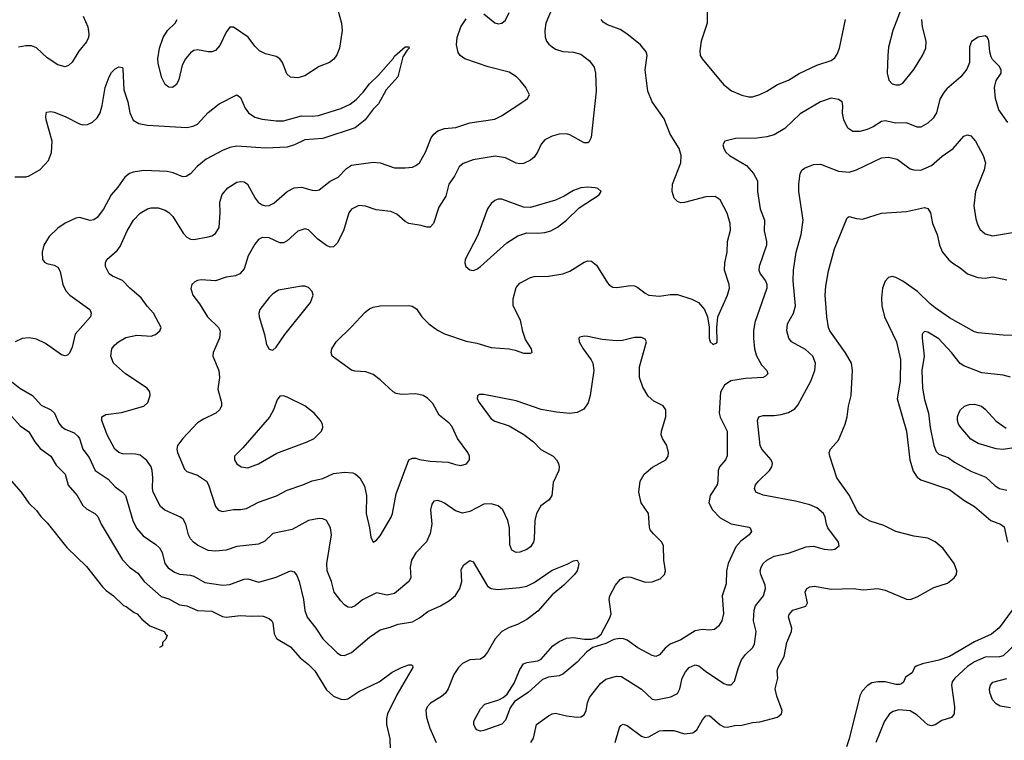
# Model space of a CAD drawing. Header units: inches. Extents: x 990586 to 1117858, y 769490 to 892071.
# Tile 5 of 248: x 1031917 to 1037416, y 841162 to 845190. Entities that reach past the tile are written whole.
import ezdxf

# ---------------------------------------------------------------- set-up
doc = ezdxf.new("R2010")
doc.units = ezdxf.units.IN
doc.header["$MEASUREMENT"] = 0
doc.layers.add('B0834', color=7, linetype='Continuous')

msp = doc.modelspace()

# ---------------------------------------------------------------- linework, layer by layer
at = {"layer": 'B0834', "color": 6}
for points, elevation in [([(1033687, 845270), (1033713.3, 845170), (1033716.9, 845130), (1033702.2, 845030), (1033687.6, 844992.4), (1033670.8, 844969.2), (1033646.9, 844950), (1033590, 844927.9), (1033510, 844875.8), (1033470, 844864.4), (1033430, 844869.1), (1033407.8, 844887.8), (1033383.8, 844950), (1033370, 844971), (1033350, 844984.4), (1033290, 844999.6), (1033256, 845016), (1033230, 845040.9), (1033192.6, 845092.6), (1033110, 845148.3), (1033090, 845148.4), (1033070, 845119.1), (1033035.1, 845044.9), (1033010, 845017), (1032990, 845009.3), (1032970, 845009.3), (1032910, 845020.3), (1032890, 845017.3), (1032870, 845005.3), (1032843, 844970), (1032824.5, 844935.5), (1032805.3, 844854.7), (1032792.5, 844827.5), (1032770, 844811.2), (1032750, 844813.1), (1032730, 844827.5), (1032710, 844865), (1032690, 844944.9), (1032688.3, 844970), (1032696.6, 845030), (1032717.2, 845090), (1032742.9, 845130), (1032784.6, 845170), (1032796.9, 845190)], 2400), ([(1034890, 845253.4), (1034856.3, 845170), (1034849.5, 845129.5), (1034852.2, 845092.2), (1034859.7, 845070), (1034872, 845052), (1034890, 845037.2), (1034910, 845025.4), (1034950, 845012), (1035010, 845007.5), (1035050, 844997.4), (1035099.7, 844959.7), (1035124.6, 844924.6), (1035133.7, 844890), (1035135.7, 844790), (1035109.2, 844530.8), (1035095.2, 844504.8), (1035090, 844501.2), (1035070, 844502.1), (1034990, 844545.8), (1034970, 844550.9), (1034930, 844550), (1034890, 844539), (1034850, 844517.8), (1034830, 844493.3), (1034809.5, 844450), (1034790, 844421.5), (1034770, 844404.7), (1034730, 844385.9), (1034710, 844383.7), (1034690, 844388.4), (1034630, 844417.1), (1034572.8, 844427.2), (1034450, 844405.8), (1034393.4, 844386.6), (1034371.9, 844368.1), (1034345.3, 844314.7), (1034313.7, 844270), (1034296.3, 844203.7), (1034257.6, 844142.4), (1034228.4, 844051.6), (1034210, 844029.3), (1034190, 844029.4), (1034159.8, 844039.8), (1034090, 844051.1), (1034070, 844062.2), (1034022.6, 844102.6), (1033990, 844117.6), (1033906.9, 844126.9), (1033848.4, 844148.4), (1033810, 844151.1), (1033770, 844131.5), (1033754.8, 844110), (1033726, 844010), (1033690, 843940.4), (1033670, 843921.2), (1033650, 843918.1), (1033630, 843927.6), (1033582.4, 843962.4), (1033530, 844015.6), (1033510, 844021.1), (1033470, 844007.4), (1033410, 843954.6), (1033390, 843943.3), (1033370, 843943.4), (1033310, 843971.4), (1033270, 843972.7), (1033250, 843961.9), (1033230, 843935.5), (1033192.8, 843870), (1033170, 843797.7), (1033146.9, 843770), (1033122.2, 843757.8), (1033070, 843750.3), (1033010, 843731), (1032930, 843735.1), (1032910, 843732.4), (1032894.6, 843725.4), (1032878, 843710), (1032873, 843687), (1032883.7, 843650), (1032921.7, 843601.7), (1032965.3, 843530), (1033027.9, 843470), (1033036.4, 843450), (1033032.8, 843410), (1032997.6, 843330), (1032995.9, 843310), (1033028.9, 843230), (1033032, 843190), (1033024, 843124), (1033044.2, 843050), (1033042.9, 843030), (1033032.6, 843010), (1033013, 842990), (1032942.6, 842957.4), (1032910, 842936.4), (1032827.7, 842850), (1032797.7, 842810), (1032793.9, 842790), (1032798.5, 842770), (1032837.1, 842677.1), (1032850, 842664.5), (1032910, 842643.6), (1032959.3, 842610), (1032971.1, 842591.1), (1033010, 842468.7), (1033027.8, 842447.8), (1033050, 842441.8), (1033110, 842452.7), (1033150, 842451.6), (1033182.5, 842457.5), (1033250, 842493.5), (1033351.3, 842528.7), (1033410, 842559.9), (1033498.2, 842590), (1033550, 842612.9), (1033610, 842624.7), (1033670, 842654.2), (1033730, 842660.6), (1033776.6, 842656.6), (1033792, 842650), (1033815.7, 842630), (1033843, 842583), (1033853.3, 842530), (1033852.7, 842430), (1033871.3, 842350), (1033877.1, 842297.1), (1033890, 842270.2), (1033910, 842281.3), (1033930, 842305.6), (1033991.9, 842410), (1033999.6, 842430), (1034019.2, 842540.8), (1034090.2, 842729.8), (1034110, 842739.7), (1034130, 842739), (1034150, 842731.5), (1034210, 842723.2), (1034310, 842717.2), (1034350, 842703.7), (1034381.1, 842698.9), (1034412.6, 842707.4), (1034429.4, 842730.6), (1034428.7, 842750), (1034419.9, 842770), (1034361.8, 842850), (1034330, 842918), (1034315.3, 842935.3), (1034259.7, 842979.7), (1034224.7, 843044.7), (1034195.2, 843075.2), (1034170, 843089.9), (1034130, 843099.3), (1034050, 843094.6), (1034020.3, 843100.3), (1034003.5, 843110), (1033930, 843177.1), (1033890, 843206.9), (1033850, 843222.3), (1033790, 843224.9), (1033770, 843230.4), (1033662.7, 843310), (1033655.6, 843330), (1033660.3, 843350), (1033683.5, 843390), (1033770, 843472.5), (1033845.4, 843554.6), (1033870, 843573.6), (1033890, 843583.1), (1033930, 843591.2), (1034090, 843592.3), (1034109, 843589), (1034133.2, 843573.2), (1034163, 843530), (1034202.6, 843490), (1034250, 843455.2), (1034290, 843434.9), (1034410, 843393.5), (1034470, 843382.5), (1034550, 843357), (1034650, 843349.4), (1034683.4, 843343.4), (1034730, 843325.9), (1034770, 843325.2), (1034779.5, 843330), (1034775.3, 843350), (1034742.5, 843402.5), (1034727.3, 843447.3), (1034714, 843510), (1034673.7, 843590), (1034672.2, 843630), (1034690, 843693.5), (1034710, 843717), (1034770, 843749.8), (1034790, 843754.6), (1034870, 843757.1), (1034950.5, 843769.5), (1034990, 843783.8), (1035070, 843835.5), (1035090, 843841.9), (1035110, 843840.8), (1035138.7, 843818.7), (1035199.9, 843719.9), (1035210, 843707.5), (1035230, 843695.6), (1035252.3, 843692.3), (1035330, 843703.9), (1035350, 843701.9), (1035370, 843693.4), (1035410, 843660.5), (1035431, 843651), (1035490, 843645.3), (1035550, 843654.4), (1035590, 843653.1), (1035670, 843628.7), (1035708.6, 843610), (1035742.3, 843570), (1035758.4, 843530), (1035768, 843472), (1035767.9, 843410), (1035774, 843390), (1035790, 843374), (1035810, 843384), (1035813.1, 843390), (1035810.4, 843470), (1035816.9, 843530), (1035870, 843650.8), (1035881.7, 843690), (1035880.3, 843710), (1035852.7, 843790), (1035855.2, 843830), (1035868.4, 843890), (1035871, 843950), (1035886.1, 844013.9), (1035884.7, 844050), (1035868.9, 844108.9), (1035830, 844182), (1035801.4, 844201.4), (1035750, 844200.3), (1035630, 844168), (1035610, 844166.9), (1035590, 844173.3), (1035571.5, 844191.5), (1035560.9, 844230), (1035563.6, 844270), (1035609.3, 844390), (1035611.9, 844430), (1035600.2, 844470), (1035549.8, 844549.8), (1035515.5, 844635.5), (1035450, 844730), (1035425.2, 844790), (1035410.7, 844910), (1035421.8, 844990), (1035416.6, 845010), (1035384.9, 845050), (1035307, 845110), (1035270, 845133.9), (1035200.5, 845160.5), (1035176.2, 845176.2), (1035164.1, 845190)], 2500), ([(1035756.7, 845270), (1035757.2, 845170), (1035722.9, 845070), (1035714.7, 845014.7), (1035717.4, 844990), (1035727.8, 844970), (1035847, 844827), (1035892.5, 844792.5), (1035950, 844768.6), (1035990, 844758.5), (1036010, 844759), (1036050, 844771), (1036090.7, 844789.3), (1036150, 844828.2), (1036210, 844852.1), (1036270, 844888.1), (1036370, 844936), (1036450, 844962.3), (1036470, 844977.1), (1036483.3, 844996.7), (1036495.7, 845030), (1036529.4, 845190)], 2500), ([(1032270.7, 845210), (1032297, 845150), (1032303.3, 845110), (1032300.5, 845090), (1032290, 845066.2), (1032246.4, 845013.6), (1032210, 844953), (1032190, 844933.6), (1032170, 844926.1), (1032130, 844938.3), (1032070, 844976.9), (1032010, 845032), (1031983.3, 845043.3), (1031950, 845043.8), (1031910, 845036.1)], 2400), ([(1034510, 845222.4), (1034570, 845172.6), (1034590, 845167), (1034610.4, 845169.6), (1034630, 845187), (1034650, 845230)], 2400), ([(1036840.4, 845250), (1036793.5, 845130), (1036770, 845036.4), (1036765.5, 844990), (1036762.2, 844890), (1036771.1, 844851.1), (1036790, 844831.3), (1036810, 844825.2), (1036830, 844825.8), (1036850, 844835.7), (1036910, 844910.9), (1036959.3, 844990), (1036977.9, 845030), (1036980, 845070), (1036959.5, 845150), (1036955.7, 845190)], 2500), ([(1037435.1, 844615.1), (1037386.2, 844686.2), (1037367.6, 844750), (1037361.7, 844810), (1037371.1, 844848.9), (1037398.5, 844890), (1037398.9, 844910), (1037386.9, 844930), (1037350, 844968.1), (1037342.7, 844982.7), (1037335.8, 845010), (1037330, 845072.4), (1037322.7, 845090), (1037310, 845100.1), (1037270, 845092.1), (1037233, 845067), (1037222.6, 845037.4), (1037221.4, 844950), (1037206.9, 844913.1), (1037173, 844870), (1037096, 844804), (1037077.6, 844782.4), (1037055.4, 844744.6), (1037036.6, 844670), (1037019.8, 844640.2), (1036990, 844612), (1036950, 844589.2), (1036930, 844588.8), (1036870, 844613.7), (1036810, 844612.1), (1036750, 844624.9), (1036730, 844621.4), (1036683.8, 844590), (1036650, 844576.5), (1036610, 844565.1), (1036570, 844564.4), (1036542.8, 844582.8), (1036519.2, 844630), (1036512.4, 844667.6), (1036514.3, 844710), (1036510.7, 844730.7), (1036490, 844744.4), (1036450, 844751.1), (1036390, 844730.1), (1036276.3, 844663.7), (1036190, 844581.2), (1036130, 844547), (1036090, 844535.2), (1036033.2, 844526.8), (1035915, 844525), (1035854.8, 844510), (1035844.9, 844490), (1035849.2, 844470), (1035861.5, 844450), (1035881.6, 844430), (1035975.5, 844375.5), (1036015.8, 844330), (1036036.8, 844290), (1036038.2, 844230), (1036051.9, 844131.9), (1036076.9, 844070), (1036074, 844010), (1036087.8, 843950), (1036087.3, 843930), (1036046.3, 843810), (1036044.7, 843790), (1036052.3, 843770), (1036082.3, 843730), (1036089.2, 843710), (1036089.4, 843690), (1036022.6, 843497.4), (1036014.5, 843450), (1036014.5, 843410), (1036020.2, 843350), (1036031.4, 843311.4), (1036060.6, 843260.6), (1036089.3, 843230), (1036096.3, 843210), (1036083.3, 843196.7), (1036069.5, 843190.5), (1035970, 843184.8), (1035889.5, 843170.5), (1035853.5, 843146.5), (1035831.9, 843108.1), (1035824.3, 842990), (1035828.6, 842968.6), (1035868.4, 842890), (1035868.6, 842751.4), (1035859.4, 842730), (1035826, 842690), (1035817.3, 842670), (1035816.3, 842610), (1035811.7, 842590), (1035772.5, 842530), (1035766.5, 842490), (1035786.1, 842450), (1035830, 842406.1), (1035890, 842372.3), (1035990, 842353.5), (1035997, 842350), (1036004.8, 842330), (1035990.4, 842310), (1035944.9, 842275.1), (1035916.6, 842243.4), (1035873.4, 842150), (1035864.8, 842110), (1035862.3, 842037.7), (1035839.4, 841970), (1035848.7, 841871.3), (1035839, 841830), (1035820.2, 841799.8), (1035797.6, 841782.4), (1035770, 841777.6), (1035730, 841781.4), (1035690, 841773.5), (1035610, 841724.9), (1035550, 841699.8), (1035522.5, 841677.5), (1035490, 841640.1), (1035470, 841630.4), (1035450, 841636.2), (1035370, 841678.4), (1035310, 841723), (1035290, 841729.8), (1035268.6, 841731.4), (1035234.9, 841725.1), (1035190, 841703.8), (1035118.4, 841681.6), (1035083.5, 841656.5), (1035030, 841599.5), (1034950, 841532.1), (1034930, 841523.2), (1034870, 841515.8), (1034837.1, 841502.9), (1034755.9, 841430), (1034681.3, 841378.7), (1034656.6, 841343.4), (1034630, 841274.6), (1034610, 841253), (1034510, 841216.6), (1034490, 841214.2), (1034470, 841221.7), (1034462.3, 841230), (1034452.8, 841250), (1034452.5, 841270), (1034490, 841337.7), (1034514.8, 841365.2), (1034592.2, 841387.8), (1034617.9, 841402.1), (1034639.2, 841420.8), (1034678.1, 841481.9), (1034710, 841558.1), (1034731, 841589), (1034750, 841597.7), (1034810, 841606.1), (1034830, 841616.2), (1034894.2, 841690), (1034930, 841714.5), (1034970, 841733.7), (1035010, 841737.8), (1035072.2, 841727.8), (1035110, 841727), (1035142.7, 841737.3), (1035164.3, 841755.7), (1035213.3, 841846.7), (1035220.3, 841870), (1035209.6, 841950), (1035213.6, 841970), (1035244.9, 842030), (1035270, 842060.3), (1035290, 842072.8), (1035310, 842076), (1035330, 842073.7), (1035410, 842046.9), (1035450, 842047.9), (1035494.4, 842065.6), (1035517.5, 842090), (1035522.9, 842110), (1035514.1, 842170), (1035513.1, 842250), (1035502.9, 842270), (1035456, 842316), (1035438.9, 842338.9), (1035433.6, 842353.6), (1035428.8, 842430), (1035388.2, 842490), (1035374.4, 842550), (1035382, 842610), (1035404.9, 842650), (1035451.7, 842688.3), (1035525.9, 842730), (1035539.1, 842750), (1035541.1, 842770), (1035532, 842810), (1035507.4, 842850), (1035500.5, 842870), (1035501.8, 842890), (1035524.9, 842970), (1035525.9, 843010), (1035511.6, 843031.6), (1035458.6, 843058.6), (1035426.5, 843086.5), (1035396.5, 843136.5), (1035378.2, 843190), (1035378.3, 843250), (1035417.2, 843390), (1035410, 843405.2), (1035390, 843413.5), (1035350, 843413.5), (1035283.1, 843396.9), (1035250, 843394.9), (1035170, 843402.1), (1035090, 843419), (1035070, 843421), (1035044.4, 843415.6), (1035039.4, 843410), (1035042.3, 843390), (1035063.5, 843350), (1035109.4, 843289.4), (1035118.3, 843270), (1035123.1, 843230), (1035102.7, 843090), (1035092.1, 843047.9), (1035067.5, 843012.5), (1035030, 842993.9), (1034990, 842988.8), (1034915.5, 842995.5), (1034830, 843011.3), (1034690, 843059.6), (1034510, 843094.9), (1034485.8, 843094.2), (1034472.8, 843087.2), (1034471.3, 843070), (1034482.3, 843050), (1034550, 842959.6), (1034570, 842946.4), (1034650, 842919.9), (1034731.9, 842871.9), (1034786.6, 842830), (1034828.1, 842788.1), (1034895.9, 842750), (1034915.4, 842730), (1034926.8, 842710), (1034930.6, 842690), (1034927.3, 842670), (1034896.8, 842603.2), (1034888.1, 842530), (1034873.4, 842506.6), (1034827.1, 842472.9), (1034802.5, 842430), (1034794.3, 842390), (1034791, 842289), (1034787, 842270), (1034770, 842244), (1034750, 842229.2), (1034710, 842213.5), (1034690, 842211.6), (1034664.9, 842224.9), (1034654, 842254), (1034652, 842350), (1034643.6, 842390), (1034614.8, 842450), (1034590, 842473), (1034550, 842483.5), (1034510, 842481.6), (1034430, 842440.6), (1034390, 842431.9), (1034350, 842444), (1034290, 842487.8), (1034270, 842497.1), (1034250, 842502.6), (1034230, 842499.1), (1034218.7, 842481.3), (1034211.2, 842450), (1034219.1, 842370), (1034210, 842317.9), (1034189.1, 842270.9), (1034129.6, 842210.4), (1034105.3, 842170), (1034097.6, 842130), (1034101.7, 842070), (1034090.3, 842050), (1034010, 841982.2), (1033970, 841973), (1033910, 841987.4), (1033832.1, 841947.9), (1033790, 841913.8), (1033770, 841905.6), (1033750, 841907.1), (1033730, 841920.1), (1033710, 841941.2), (1033673.5, 841990), (1033659, 842050), (1033634.4, 842110), (1033632.7, 842150), (1033659, 842310), (1033653.1, 842350), (1033630, 842390.4), (1033610, 842399.8), (1033590, 842402.2), (1033530, 842390.3), (1033439.4, 842340.6), (1033330, 842319), (1033285.3, 842274.7), (1033250, 842258.9), (1033130, 842245.1), (1033070, 842224.6), (1033010, 842218.7), (1032970, 842223), (1032910, 842253.5), (1032886.5, 842270), (1032870, 842288.5), (1032859.9, 842310), (1032844.4, 842370), (1032830, 842397.6), (1032810.8, 842410.8), (1032727.8, 842447.8), (1032703.6, 842470), (1032662.8, 842550), (1032657.8, 842570), (1032660.3, 842630), (1032656.6, 842670), (1032650, 842690.7), (1032626, 842726), (1032590, 842755.7), (1032562.5, 842762.5), (1032490, 842763.7), (1032470, 842770.6), (1032448.2, 842790), (1032405.4, 842870), (1032375.4, 842950), (1032376.1, 842970), (1032397.1, 842982.9), (1032484.8, 842995.2), (1032610, 843029.1), (1032631.7, 843050), (1032645.4, 843090), (1032642.8, 843110), (1032629.5, 843130), (1032508.4, 843210), (1032441.1, 843270), (1032426.1, 843310), (1032431.7, 843350), (1032445.4, 843370), (1032468.9, 843390), (1032510, 843412.7), (1032570, 843426.6), (1032650, 843420.2), (1032675.7, 843430), (1032699.4, 843450), (1032706.9, 843470), (1032663.4, 843550), (1032628.1, 843588.1), (1032595.9, 843635.9), (1032531.4, 843690), (1032490, 843732.2), (1032435.7, 843755.7), (1032416.8, 843770), (1032395.7, 843810), (1032395.2, 843830), (1032402.7, 843850), (1032460.2, 843899.8), (1032478.4, 843921.6), (1032516.3, 844010), (1032552.4, 844070), (1032590, 844108.3), (1032630, 844132.5), (1032650, 844139), (1032690, 844138.7), (1032730, 844126.1), (1032750, 844112.7), (1032771.6, 844090), (1032830, 843996.5), (1032850, 843974.4), (1032870, 843963.2), (1032890, 843960.5), (1032970, 843975.7), (1032990, 843981.9), (1033010, 843995.2), (1033030, 844028.2), (1033035.9, 844110), (1033034.9, 844170), (1033047.7, 844212.3), (1033078.3, 844250), (1033130, 844282.4), (1033150, 844286.3), (1033170, 844282.8), (1033189.5, 844270), (1033231.7, 844191.7), (1033249.2, 844169.2), (1033270, 844155.2), (1033290, 844149.4), (1033309.2, 844150.8), (1033335.5, 844164.5), (1033411.2, 844228.8), (1033450, 844249.5), (1033490, 844253.6), (1033550, 844237.7), (1033570, 844235.2), (1033590, 844239.2), (1033650, 844287), (1033696.3, 844310), (1033741.7, 844358.3), (1033770, 844375.8), (1033890, 844394.1), (1033930, 844389.5), (1034010, 844362.2), (1034070, 844360.9), (1034110, 844366.4), (1034130, 844374.1), (1034150, 844390.3), (1034184.1, 844450), (1034214.9, 844530), (1034229.7, 844550.3), (1034251.9, 844568.1), (1034290, 844581.4), (1034352.7, 844587.3), (1034430, 844612.5), (1034570, 844634.6), (1034607.9, 844652.1), (1034727.5, 844730), (1034753.8, 844750), (1034763.4, 844770), (1034744.1, 844810), (1034712.9, 844850), (1034691.2, 844870), (1034650, 844896.8), (1034533.2, 844926.8), (1034403.4, 844970), (1034377.3, 844990), (1034366.2, 845006.2), (1034355.7, 845050), (1034360.7, 845090), (1034381.4, 845150), (1034410, 845193.7)], 2400), ([(1031890, 844311), (1031950, 844310.8), (1031970, 844317), (1032030, 844353.2), (1032078.1, 844401.9), (1032093.4, 844446.6), (1032097.3, 844510), (1032065.1, 844630), (1032062.3, 844650), (1032066.9, 844673.1), (1032090, 844677.2), (1032110, 844672.3), (1032170, 844649.2), (1032250, 844607.3), (1032270, 844602.1), (1032295.4, 844604.6), (1032322.6, 844617.4), (1032350, 844642.1), (1032365.9, 844670), (1032377.3, 844710), (1032393.9, 844810), (1032415.5, 844870), (1032430, 844894.5), (1032450, 844914.8), (1032470, 844926.9), (1032490, 844921.8), (1032493.1, 844913.1), (1032498, 844798), (1032520.7, 844730), (1032531.1, 844670), (1032550, 844629), (1032582.7, 844610), (1032630, 844600.6), (1032850, 844587), (1032885.9, 844594.1), (1032910, 844606.4), (1032970, 844671.3), (1033030, 844720.1), (1033130, 844769.5), (1033150, 844754.8), (1033176.1, 844696.1), (1033193.7, 844670), (1033230, 844644.1), (1033270, 844633.2), (1033350, 844624.2), (1033390, 844624.7), (1033490, 844652.1), (1033550, 844650.7), (1033585.1, 844654.9), (1033710, 844693.3), (1033761.8, 844718.2), (1033796.1, 844743.9), (1033835.1, 844784.9), (1033870, 844831.8), (1033921, 844879), (1034005.4, 844974.6), (1034010, 844984.9), (1034070, 845037.1), (1034090, 845038.8), (1034092.6, 845030), (1034080.8, 845019.2), (1034057.5, 844982.5), (1034028.8, 844870), (1033962.7, 844797.3), (1033920.7, 844719.3), (1033890, 844689.8), (1033845.4, 844630), (1033790, 844584.9), (1033610, 844525.8), (1033510, 844519.1), (1033451, 844490), (1033410, 844476.7), (1033288.8, 844471.2), (1033130, 844482.3), (1033090, 844475.6), (1033050, 844459.3), (1032957.6, 844410), (1032907.3, 844370), (1032870, 844328.1), (1032846.1, 844313.9), (1032828.6, 844311.4), (1032774.1, 844334.1), (1032740.8, 844340.8), (1032610, 844347.3), (1032550, 844337.9), (1032530, 844329.4), (1032503.4, 844310), (1032465.5, 844254.5), (1032428.3, 844210), (1032385.4, 844130), (1032350, 844084.8), (1032330, 844070.8), (1032310, 844066.8), (1032250, 844083.4), (1032230, 844080.8), (1032170, 844052.2), (1032130, 844025.2), (1032081.9, 843978.1), (1032051.9, 843930), (1032041.2, 843890), (1032044.4, 843850), (1032055.1, 843835.1), (1032067.7, 843827.7), (1032110, 843818.3), (1032130, 843807.2), (1032142.9, 843782.9), (1032156.7, 843710), (1032174.4, 843674.4), (1032196.7, 843650), (1032307.6, 843570), (1032316.2, 843550), (1032312.6, 843530), (1032227.3, 843432.7), (1032210, 843359.8), (1032194, 843326), (1032184.3, 843315.7), (1032170, 843310.6), (1032150, 843316), (1032060.9, 843380.9), (1032010, 843404.6), (1031970, 843411.9), (1031931.2, 843408.8), (1031890.5, 843390)], 2300), ([(1034770.9, 841150), (1034786.3, 841173.7), (1034803.2, 841250), (1034870, 841299), (1034890, 841311), (1034910, 841314.5), (1034970, 841299.3), (1035028.3, 841291.7), (1035050, 841293.5), (1035070, 841305.1), (1035081.2, 841330), (1035088.2, 841371.8), (1035098.8, 841401.2), (1035159.9, 841480.1), (1035190, 841504.7), (1035250, 841521.3), (1035278.3, 841518.3), (1035390, 841447.8), (1035450, 841392.6), (1035470, 841388.5), (1035554.2, 841405.8), (1035590, 841424), (1035603.5, 841450), (1035617.6, 841510), (1035634.6, 841545.4), (1035655.4, 841570), (1035690, 841584), (1035710, 841578.5), (1035748.1, 841548.1), (1035850, 841480.7), (1035870, 841472.4), (1035890, 841472.1), (1035910, 841493.9), (1035930.7, 841570), (1035947.8, 841612.2), (1035970, 841641.9), (1036010, 841678.7), (1036021.1, 841698.9), (1036030.5, 841770), (1036014.7, 841830), (1036018.7, 841890), (1036026.5, 841913.5), (1036071.7, 841970), (1036082.3, 842010), (1036080.1, 842030), (1036056.1, 842090), (1036053.4, 842110), (1036057.6, 842130), (1036069.4, 842150.6), (1036090.1, 842169.9), (1036130, 842191.4), (1036210, 842207.7), (1036310, 842244), (1036350, 842247.1), (1036410.2, 842229.8), (1036450, 842226.4), (1036470, 842231.4), (1036493.3, 842250), (1036490.3, 842270), (1036430.7, 842350), (1036422.3, 842370), (1036415.5, 842410), (1036406, 842430), (1036370, 842462.1), (1036330, 842479.2), (1036250, 842499.5), (1036070, 842531.9), (1036028.4, 842550), (1036020.3, 842570), (1036027.1, 842590), (1036043.9, 842610), (1036104.2, 842670), (1036117.6, 842690), (1036121, 842710), (1036114.1, 842730), (1036061.5, 842790), (1036051.9, 842810), (1036037.4, 842950), (1036045, 842970), (1036070, 842977.3), (1036130, 842977), (1036170, 842982.9), (1036210, 842994.3), (1036245.4, 843014.6), (1036263.8, 843036.2), (1036335.3, 843170), (1036357.3, 843230), (1036361, 843270), (1036346.5, 843310), (1036306.5, 843346.5), (1036227.7, 843390), (1036212.1, 843410), (1036202, 843450), (1036205.6, 843490), (1036239.1, 843550), (1036250.3, 843590), (1036237.5, 843730), (1036239.3, 843790), (1036253, 843890), (1036281.6, 843990), (1036292.7, 844070), (1036268.1, 844230), (1036268.8, 844271.2), (1036276.6, 844330), (1036286.3, 844350), (1036299.9, 844360.1), (1036350, 844380.7), (1036390, 844382.4), (1036490, 844342.4), (1036550, 844338.1), (1036590, 844351), (1036730, 844417.7), (1036770, 844421.6), (1036817.5, 844410), (1036890, 844356.8), (1036910, 844350), (1036950, 844349.3), (1037010, 844375.5), (1037070, 844426.6), (1037131.4, 844470), (1037190, 844538.1), (1037210, 844546.4), (1037230, 844541.3), (1037255.3, 844510), (1037298.3, 844430), (1037310.6, 844390), (1037303.3, 844350), (1037255.6, 844230), (1037245.6, 844150), (1037256.4, 844076.4), (1037266.2, 844046.2), (1037279.8, 844019.8), (1037310, 843993.1), (1037350, 843981.5), (1037484.8, 844004.8)], 2300), ([(1035242.6, 841150), (1035266.2, 841233.8), (1035274, 841246), (1035287.2, 841252.8), (1035310, 841245.6), (1035390, 841184.8), (1035410, 841178.8), (1035430, 841181.9), (1035490, 841214.6), (1035510, 841217.3), (1035570, 841216.5), (1035630, 841197.8), (1035675.7, 841204.3), (1035699, 841221), (1035730, 841277.4), (1035750, 841299.2), (1035770, 841300.8), (1035830, 841248.8), (1035850, 841238.1), (1035870, 841236.5), (1035910, 841245.7), (1035950, 841246.5), (1036010, 841262.2), (1036050, 841265.3), (1036150, 841291.3), (1036172, 841310), (1036175.4, 841330), (1036145.5, 841410), (1036136.8, 841450), (1036151.1, 841510), (1036147.9, 841550), (1036153.4, 841570), (1036187.1, 841630), (1036202.3, 841710), (1036227.5, 841770), (1036228.7, 841790), (1036211.2, 841850), (1036214.6, 841865.4), (1036235.4, 841890), (1036308.2, 841911.8), (1036316.1, 841930), (1036304.7, 841990), (1036313.2, 842010), (1036330, 842020.6), (1036356.2, 842023.8), (1036450, 842007.4), (1036571.4, 842011.4), (1036630, 842004.1), (1036710, 842010.5), (1036750, 842000.9), (1036870, 841951.7), (1036890, 841950), (1036930, 841964.6), (1037023.5, 842016.5), (1037098.9, 842041.1), (1037136.8, 842070), (1037148.4, 842090), (1037151.5, 842110), (1037136.6, 842150), (1037074.6, 842234.6), (1037030, 842271.1), (1036990, 842291.7), (1036910, 842302.7), (1036810, 842329.8), (1036742.6, 842362.6), (1036666.7, 842386.7), (1036628.6, 842408.6), (1036606.9, 842426.9), (1036590, 842450), (1036550.7, 842530.7), (1036479.9, 842630), (1036440.8, 842750), (1036438.5, 842770), (1036446.1, 842790), (1036490, 842839.8), (1036527.3, 842930), (1036539.2, 842970), (1036545.4, 843030), (1036560.7, 843090), (1036568.2, 843230), (1036562.8, 843270), (1036530, 843327.5), (1036441.1, 843450), (1036433.7, 843470), (1036424.9, 843530), (1036415.2, 843650), (1036419.1, 843700.9), (1036434.4, 843785.6), (1036468, 843910), (1036537.9, 844082.1), (1036550, 844090.1), (1036590, 844077.8), (1036624.4, 844075.6), (1036730, 844109.3), (1036870, 844117.9), (1036970, 844140.7), (1036990, 844135.3), (1037003.3, 844110), (1037016.1, 844050), (1037041.5, 843990), (1037053.8, 843930), (1037071.9, 843890), (1037107.2, 843847.2), (1037128.5, 843828.5), (1037170, 843803.4), (1037210.3, 843770.3), (1037268.1, 843748.1), (1037310, 843745.9), (1037351.8, 843751.8), (1037430, 843735.9)], 2200), ([(1037590, 843422), (1037410, 843426.4), (1037270, 843440.1), (1037250, 843446), (1037110, 843523.9), (1037030, 843579.7), (1037001.7, 843601.7), (1036931.2, 843671.2), (1036850, 843728.6), (1036810, 843749.6), (1036790, 843753.7), (1036770, 843749.7), (1036750, 843729.1), (1036735.7, 843690), (1036730, 843634), (1036732.3, 843590), (1036746.9, 843530), (1036813.3, 843390), (1036836.9, 843290), (1036834.7, 843170), (1036818.4, 843070), (1036869.6, 842889.6), (1036888.9, 842730), (1036907.3, 842667.3), (1036930, 842633.6), (1036950, 842617.6), (1037110, 842563.3), (1037190, 842505.3), (1037250.6, 842470), (1037341.7, 842390), (1037394.4, 842370), (1037416.2, 842356.2), (1037433.5, 842270)], 2200), ([(1037450, 843192.6), (1037410, 843203.6), (1037290, 843217), (1037190, 843255.4), (1037168.8, 843268.8), (1037122, 843330), (1037050, 843406.1), (1036990, 843442.6), (1036970, 843446.3), (1036961.3, 843438.7), (1036956.7, 843430), (1036956.7, 843410), (1036968.6, 843310), (1036954.8, 843230), (1036958.4, 843130), (1036970, 843066.5), (1036992, 842990), (1037001.7, 842910), (1037022.5, 842810), (1037035.9, 842775.9), (1037050, 842761.7), (1037102.2, 842742.2), (1037137.5, 842717.5), (1037230, 842665.7), (1037313.7, 842633.7), (1037365, 842585), (1037390, 842569.4), (1037430, 842560.3)], 2300), ([(1031870, 843167.6), (1031917.4, 843130), (1031988.9, 843088.9), (1032035.7, 843035.7), (1032090, 843009.1), (1032110.4, 842990), (1032135, 842935), (1032150, 842916.4), (1032170, 842902.2), (1032220.5, 842880.5), (1032241.8, 842861.8), (1032249.8, 842849.8), (1032269.8, 842790), (1032303.7, 842743.7), (1032338.5, 842670), (1032410, 842621.5), (1032450, 842579.3), (1032489.9, 842549.9), (1032508.1, 842530), (1032549, 842390), (1032568.5, 842348.5), (1032605.6, 842305.6), (1032677.2, 842257.2), (1032698.1, 842238.1), (1032712.1, 842212.1), (1032727.2, 842150), (1032745.9, 842125.9), (1032781.9, 842101.9), (1032810, 842091.3), (1032870, 842086.2), (1032890, 842079.6), (1032950, 842043.6), (1033050.4, 842029.6), (1033090, 842032.6), (1033170, 842062.7), (1033190, 842064.3), (1033253, 842047), (1033350, 842074.6), (1033430, 842109.8), (1033450, 842104.9), (1033464.1, 842084.1), (1033476.7, 842050), (1033501.3, 841950), (1033510, 841887.8), (1033521.8, 841850), (1033570.4, 841790), (1033610.1, 841730.1), (1033690, 841650.7), (1033710, 841637.8), (1033730, 841636.7), (1033770, 841654), (1033870, 841738.1), (1033930, 841779.1), (1033985.9, 841794.1), (1034030, 841812.1), (1034110, 841824.7), (1034150, 841846.5), (1034197.1, 841882.9), (1034266.6, 841913.4), (1034316.5, 841943.5), (1034350, 841972.3), (1034375.1, 842010), (1034385.4, 842050), (1034382.7, 842117.3), (1034397.5, 842142.5), (1034430, 842167), (1034450, 842159.4), (1034530, 842024.2), (1034550, 842010.3), (1034585.9, 842005.9), (1034710, 842015.8), (1034750, 842024.4), (1034790, 842044.4), (1034890, 842113.8), (1034973.7, 842146.3), (1035010, 842165.1), (1035030, 842168.5), (1035038.9, 842150), (1035036.3, 842130), (1035030.1, 842110), (1035016.4, 842090), (1034955.6, 842030), (1034890, 841974.6), (1034810, 841884), (1034750, 841837.3), (1034697.6, 841810), (1034650, 841793.8), (1034610, 841769.7), (1034572.5, 841730), (1034530, 841654.2), (1034510, 841628.3), (1034490, 841616.7), (1034430, 841613), (1034390, 841592), (1034368.4, 841570), (1034341.4, 841530), (1034309.6, 841450), (1034294.7, 841425.3), (1034273.2, 841406.8), (1034211.9, 841370), (1034192.9, 841350), (1034185.5, 841330), (1034189.4, 841290), (1034207.4, 841230), (1034242.9, 841150)], 2300), ([(1037470, 842797), (1037410, 842787.4), (1037370, 842790.8), (1037270, 842820.8), (1037230, 842845.9), (1037173.6, 842910), (1037160.1, 842930), (1037154.4, 842950), (1037154.7, 842970), (1037163.5, 842996.5), (1037171.6, 843010), (1037194.5, 843030), (1037220.7, 843039.3), (1037250, 843041.4), (1037288.7, 843030), (1037310, 843012.4), (1037370, 842945.6), (1037427.4, 842907.4)], 2400), ([(1031872.7, 842972.7), (1031919.4, 842919.4), (1031967.2, 842887.2), (1032001.3, 842830), (1032030, 842793.6), (1032090.7, 842750.7), (1032120.2, 842700.2), (1032170, 842650), (1032187.8, 842587.8), (1032237.3, 842530), (1032270, 842473.9), (1032290, 842456.6), (1032337.1, 842430), (1032353.1, 842413.1), (1032372, 842370), (1032491, 842171), (1032530, 842130.8), (1032577.3, 842097.3), (1032612.5, 842050), (1032706.3, 841966.3), (1032750, 841953.3), (1032810, 841919.6), (1032850, 841913.3), (1032910, 841888.6), (1032990, 841883.3), (1033050, 841855), (1033070, 841850.4), (1033150, 841859.8), (1033210, 841855.8), (1033250, 841858.8), (1033275.6, 841855.6), (1033310, 841842.9), (1033325.4, 841830), (1033330, 841819.8), (1033338, 841758), (1033351, 841731), (1033430, 841684.4), (1033482.5, 841622.5), (1033530, 841586), (1033564.4, 841550), (1033630, 841445), (1033670, 841408.5), (1033710, 841392.2), (1033730, 841390.6), (1033750, 841394.9), (1033810, 841436.2), (1033924, 841490), (1033996.9, 841543.1), (1034048.7, 841570), (1034090, 841584), (1034105.1, 841585.1), (1034110, 841580.5), (1034112.3, 841570), (1034102, 841550), (1034022.7, 841417.3), (1033970.7, 841310), (1033964.7, 841284.7), (1033964.8, 841250), (1033984.7, 841170), (1033986.8, 841110)], 2200), ([(1031870.3, 842610), (1031923.9, 842550), (1031967.9, 842487.9), (1032010, 842447.2), (1032034, 842414), (1032070, 842378.3), (1032180.6, 842240.6), (1032290, 842133.6), (1032379.4, 842019.4), (1032398.9, 841998.9), (1032439.7, 841970), (1032495.6, 841915.6), (1032511.9, 841910), (1032556.5, 841876.5), (1032572.1, 841870), (1032598.9, 841838.9), (1032643, 841803), (1032722.8, 841770), (1032733.4, 841753.4), (1032741, 841750), (1032732.7, 841727.3), (1032714, 841710), (1032714, 841690), (1032698, 841682), (1032697.6, 841680.7)], 2100), ([(1037459.4, 841890), (1037388.4, 841791.6), (1037344.1, 841755.9), (1037250, 841712.6), (1037110, 841631.6), (1037050, 841610.7), (1036959.8, 841590), (1036923.2, 841576.8), (1036914.9, 841570), (1036901.3, 841538.7), (1036864.2, 841515.8), (1036852.8, 841487.2), (1036841.2, 841478.8), (1036830, 841474.3), (1036810, 841475), (1036750, 841489), (1036709.8, 841490.2), (1036676, 841484), (1036650, 841467.6), (1036622.7, 841437.3), (1036609.5, 841410.5), (1036549, 841170), (1036534.5, 841125.5)], 2200), ([(1037490, 841710.3), (1037410, 841635.5), (1037390, 841629.8), (1037310, 841626.4), (1037250, 841600.8), (1037210, 841575.4), (1037139.5, 841510), (1037125.4, 841490), (1037120.8, 841470), (1037138.5, 841350), (1037136.7, 841310), (1037121.5, 841290), (1037067.2, 841272.8), (1037030, 841249.3), (1037010, 841243), (1036990, 841248.1), (1036930, 841303.6), (1036890, 841326.8), (1036827.1, 841332.9), (1036795.7, 841324.3), (1036775.8, 841310), (1036747.8, 841270), (1036698.1, 841150)], 2300), ([(1037450, 841344.7), (1037393.2, 841353.2), (1037370, 841365.6), (1037350, 841389.6), (1037335.7, 841430), (1037334.4, 841450), (1037338.3, 841470), (1037352.7, 841487.3), (1037430, 841508.6)], 2400)]:
    msp.add_lwpolyline(points, dxfattribs=dict(at, elevation=elevation))
at = {"layer": 'B0834', "color": 6, "elevation": 2600}
for points in [[(1035090, 844253.7), (1035050, 844250.3), (1035010, 844234.9), (1034957.1, 844202.9), (1034910, 844181.5), (1034770, 844140.2), (1034730, 844141.4), (1034610, 844186.3), (1034590, 844186.1), (1034570, 844178.9), (1034550, 844163.2), (1034530, 844133), (1034474.8, 843985.2), (1034405.7, 843850), (1034402.2, 843830), (1034408.3, 843810), (1034430, 843791), (1034450, 843787.9), (1034470, 843795.3), (1034490, 843810.1), (1034637.7, 843942.3), (1034698.1, 843981.9), (1034750, 843999.1), (1034810, 843996), (1034850, 843999.9), (1034882.9, 844010), (1034920.8, 844030), (1034970, 844068.8), (1035041.6, 844138.4), (1035153.1, 844210), (1035163.9, 844230), (1035145.6, 844245.6), (1035130.9, 844250.9)], [(1033490, 843701.1), (1033362.2, 843677.8), (1033330, 843657), (1033310, 843636.9), (1033257.3, 843570), (1033252.4, 843550), (1033254, 843530), (1033283.8, 843430), (1033294.9, 843374.9), (1033310, 843348.4), (1033330, 843342.6), (1033350, 843359.2), (1033397.1, 843430), (1033540.6, 843610), (1033554.9, 843650), (1033551, 843670), (1033530, 843692.7), (1033510, 843700.1)], [(1033390, 843087), (1033370, 843086.4), (1033354.3, 843065.7), (1033335.1, 843010), (1033311.1, 842968.9), (1033162.9, 842797.1), (1033116.3, 842750), (1033116.3, 842730), (1033130, 842707.8), (1033153.6, 842690), (1033190, 842685.4), (1033250, 842708.3), (1033352, 842768), (1033523, 842830), (1033560.9, 842850), (1033602.2, 842890), (1033610.4, 842910), (1033607.3, 842930), (1033596.6, 842950), (1033561.2, 842990), (1033510, 843031.5), (1033410, 843080.4)]]:
    msp.add_lwpolyline(points, close=True, dxfattribs=at)

doc.saveas('drawing.dxf')
